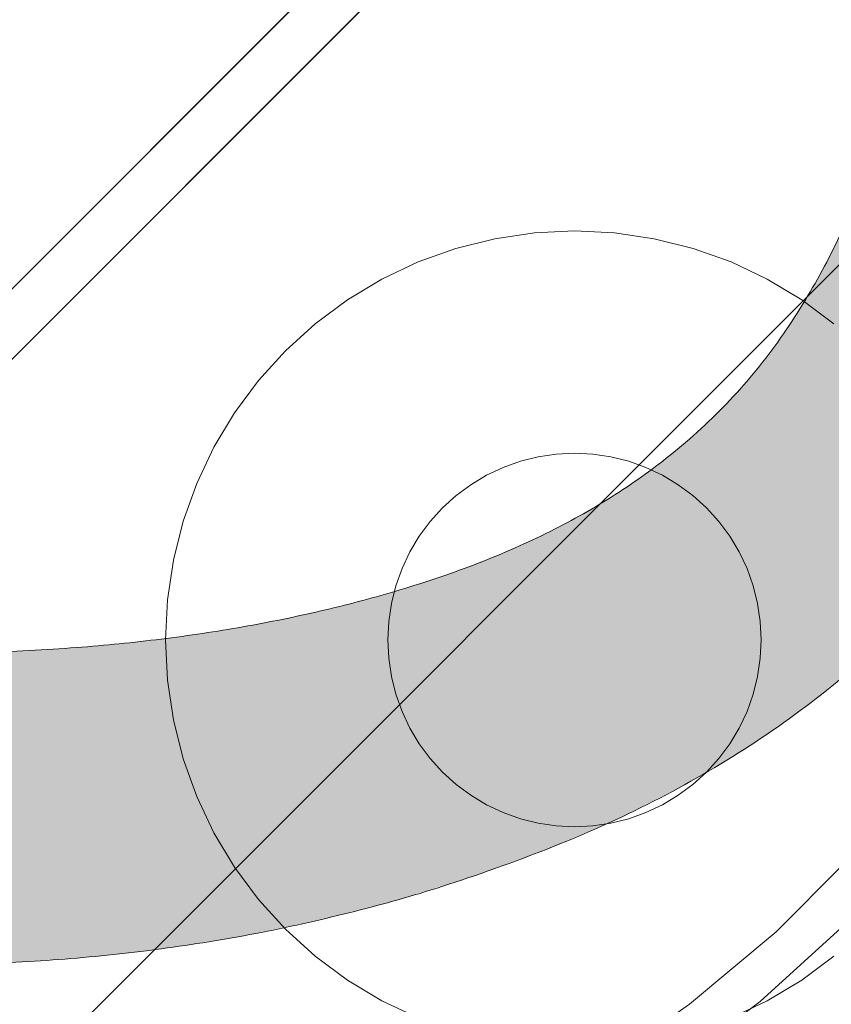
# Model space of a CAD drawing. Header units: inches. Extents: x -456 to -299, y -255 to -14.
# Tile 11 of 45: x -374.365 to -373.466, y -87.64 to -86.551. Entities that reach past the tile are written whole.
import ezdxf

# ---------------------------------------------------------------- set-up
doc = ezdxf.new("R2010")
doc.units = ezdxf.units.IN
doc.header["$LTSCALE"] = 32
doc.header["$MEASUREMENT"] = 0
doc.linetypes.add('Dash Style-1', pattern=[0.083328, 0.041656, -0.041672])
for name, color, linetype, lineweight in [('Black', 7, 'Continuous', 18), ('DashLine', 7, 'Dash Style-1', 13), ('DashLineFill', 7, 'Dash Style-1', 13), ('Drawing', 7, 'Continuous', 18), ('Metal-Black', 7, 'Continuous', 18), ('Metal-DeskStructure', 7, 'Continuous', 13), ('None', 7, 'Continuous', 18), ('SolidLine', 7, 'Continuous', 15), ('Wood_1-H', 7, 'Continuous', 13)]:
    doc.layers.add(name, color=color, linetype=linetype, lineweight=lineweight)
doc.layers.add('Metal-Leg', color=7, linetype='Continuous', lineweight=18, true_color=0x4c4c4c)
pattern_1 = [(45, (0, 0), (-1.61301565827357, 1.935715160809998), []), (45, (-1.0608, 1.0608), (-0.4723460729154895, 0.4167612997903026), [])]

# ---------------------------------------------------------------- blocks, each defined once
blk = doc.blocks.new('Group-42')
at = {"layer": 'Metal-DeskStructure', "color": 7, "flags": 128}
blk.add_lwpolyline([(0.8051100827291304, 0.3242076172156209), (0.6569804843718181, -0.1001143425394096), (0.9545622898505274, -0.1001143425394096)], close=True, dxfattribs=at)
at = {"layer": 'Metal-DeskStructure', "color": 7}
blk.add_open_spline([(1.174112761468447, -0.3918349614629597), (1.184693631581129, -0.4210075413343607), (1.168822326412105, -0.4369198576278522), (1.14501536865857, -0.439571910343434), (1.104014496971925, -0.439571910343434), (1.078886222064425, -0.4369198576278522), (1.066982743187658, -0.4329417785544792), (1.060369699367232, -0.4236595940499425), (1.057724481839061, -0.4170294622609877), (1.021353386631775, -0.3010040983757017), (0.9849822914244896, -0.1849787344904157), (0.807093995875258, -0.1849787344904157), (0.6292057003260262, -0.1849787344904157), (0.5941572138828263, -0.2996780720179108), (0.5591087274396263, -0.4143774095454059), (0.5564635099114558, -0.4210075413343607), (0.5498504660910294, -0.4302897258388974), (0.5379469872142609, -0.4369198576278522), (0.5141400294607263, -0.439571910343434), (0.477108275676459, -0.439571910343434), (0.4519787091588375, -0.4355938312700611), (0.4427204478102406, -0.4249856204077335), (0.4427204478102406, -0.4050952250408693), (0.4480108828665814, -0.3905089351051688), (0.5915119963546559, 0.0006630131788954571), (0.7350131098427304, 0.3918349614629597), (0.7376583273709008, 0.3971390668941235), (0.7469165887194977, 0.4037691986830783), (0.7627866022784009, 0.4077472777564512), (0.789238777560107, 0.4090720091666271), (0.8302396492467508, 0.4090720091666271), (0.8580131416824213, 0.4077472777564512), (0.8752070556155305, 0.4037691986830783), (0.8844653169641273, 0.3971390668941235), (0.8871105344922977, 0.3918349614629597), (1.030611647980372, 0), (1.174112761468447, -0.3918349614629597)], degree=2, knots=[0, 0, 0, 0.01595318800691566, 0.02392978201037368, 0.03190637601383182, 0.03938443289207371, 0.04686248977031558, 0.05434054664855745, 0.06181860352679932, 0.06181860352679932, 0.1891978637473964, 0.1891978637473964, 0.3755520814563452, 0.3755520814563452, 0.5011946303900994, 0.5011946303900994, 0.5086726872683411, 0.5161507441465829, 0.5236288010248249, 0.5311068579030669, 0.5385854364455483, 0.5460640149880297, 0.5535425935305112, 0.5610211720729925, 0.5610211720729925, 0.7618481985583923, 0.7618481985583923, 0.7647050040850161, 0.7675618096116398, 0.7704186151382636, 0.7732754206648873, 0.7763226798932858, 0.7793699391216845, 0.7824171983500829, 0.7854644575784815, 0.7854644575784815, 1, 1, 1], dxfattribs=at)
blk = doc.blocks.new('TL14_lower_leg (2D)')
at = {"layer": 'DashLine', "flags": 128}
for points in [[(-1.777195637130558e-14, 1.377952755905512), (0.1350629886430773, 1.371317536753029), (0.2688252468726, 1.351475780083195), (0.3999985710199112, 1.318618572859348), (0.5273196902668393, 1.27306234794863), (0.649562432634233, 1.215245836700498), (0.7655495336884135, 1.14572584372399), (0.8741639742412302, 1.065171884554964), (0.9743597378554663, 0.9743597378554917), (1.065171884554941, 0.8741639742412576), (1.14572584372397, 0.7655495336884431), (1.215245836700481, 0.6495624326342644), (1.273062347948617, 0.5273196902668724), (1.318618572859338, 0.3999985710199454), (1.351475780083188, 0.2688252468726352), (1.371317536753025, 0.1350629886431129), (1.377952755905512, 1.783045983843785e-14), (1.371317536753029, -0.1350629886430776), (1.351475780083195, -0.2688252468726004), (1.318618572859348, -0.3999985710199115), (1.27306234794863, -0.5273196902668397), (1.215245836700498, -0.6495624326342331), (1.145725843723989, -0.7655495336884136), (1.065171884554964, -0.8741639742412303), (0.9743597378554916, -0.9743597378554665), (0.8741639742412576, -1.065171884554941), (0.7655495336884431, -1.14572584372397), (0.6495624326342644, -1.215245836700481), (0.5273196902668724, -1.273062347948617), (0.3999985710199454, -1.318618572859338), (0.2688252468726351, -1.351475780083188), (0.135062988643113, -1.371317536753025), (1.777195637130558e-14, -1.377952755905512), (-0.1350629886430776, -1.371317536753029), (-0.2688252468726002, -1.351475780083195), (-0.3999985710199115, -1.318618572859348), (-0.5273196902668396, -1.27306234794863), (-0.6495624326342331, -1.215245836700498), (-0.7655495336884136, -1.14572584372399), (-0.8741639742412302, -1.065171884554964), (-0.9743597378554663, -0.9743597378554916), (-1.065171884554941, -0.8741639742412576), (-1.14572584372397, -0.7655495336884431), (-1.215245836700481, -0.6495624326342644), (-1.273062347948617, -0.5273196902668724), (-1.318618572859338, -0.3999985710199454), (-1.351475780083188, -0.2688252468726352), (-1.371317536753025, -0.1350629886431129), (-1.377952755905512, -1.783045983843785e-14), (-1.371317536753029, 0.1350629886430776), (-1.351475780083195, 0.2688252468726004), (-1.318618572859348, 0.3999985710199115), (-1.27306234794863, 0.5273196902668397), (-1.215245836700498, 0.6495624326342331), (-1.145725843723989, 0.7655495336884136), (-1.065171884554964, 0.8741639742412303), (-0.9743597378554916, 0.9743597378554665), (-0.8741639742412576, 1.065171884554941), (-0.7655495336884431, 1.14572584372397), (-0.6495624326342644, 1.215245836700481), (-0.5273196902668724, 1.273062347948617), (-0.3999985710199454, 1.318618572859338), (-0.2688252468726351, 1.351475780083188), (-0.135062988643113, 1.371317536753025)], [(0.7086614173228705, -0.547244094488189), (0.724483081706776, -0.54802136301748), (0.7401523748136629, -0.5503456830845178), (0.7555183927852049, -0.5541946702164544), (0.7704331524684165, -0.5595312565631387), (0.7847530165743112, -0.5663040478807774), (0.798340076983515, -0.574447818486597), (0.8110634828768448, -0.5838841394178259), (0.8228007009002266, -0.5945221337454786), (0.8334386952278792, -0.6062593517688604), (0.8428750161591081, -0.6189827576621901), (0.8510187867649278, -0.632569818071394), (0.8577915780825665, -0.6468896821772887), (0.8631281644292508, -0.6618044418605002), (0.8669771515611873, -0.6771704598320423), (0.8693014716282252, -0.6928397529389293), (0.8700787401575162, -0.7086614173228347), (0.8693014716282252, -0.72448308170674), (0.8669771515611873, -0.7401523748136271), (0.8631281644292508, -0.7555183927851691), (0.8577915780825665, -0.7704331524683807), (0.8510187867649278, -0.7847530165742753), (0.8428750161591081, -0.7983400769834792), (0.8334386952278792, -0.811063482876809), (0.8228007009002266, -0.8228007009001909), (0.8110634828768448, -0.8334386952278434), (0.798340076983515, -0.8428750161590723), (0.7847530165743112, -0.8510187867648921), (0.7704331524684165, -0.8577915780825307), (0.7555183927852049, -0.8631281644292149), (0.7401523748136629, -0.8669771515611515), (0.724483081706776, -0.8693014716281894), (0.7086614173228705, -0.8700787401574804), (0.6928397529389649, -0.8693014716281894), (0.6771704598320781, -0.8669771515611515), (0.6618044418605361, -0.8631281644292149), (0.6468896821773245, -0.8577915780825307), (0.6325698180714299, -0.8510187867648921), (0.618982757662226, -0.8428750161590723), (0.6062593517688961, -0.8334386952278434), (0.5945221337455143, -0.8228007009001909), (0.5838841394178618, -0.811063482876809), (0.5744478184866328, -0.7983400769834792), (0.5663040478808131, -0.7847530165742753), (0.5595312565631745, -0.7704331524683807), (0.5541946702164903, -0.7555183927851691), (0.5503456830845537, -0.7401523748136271), (0.5480213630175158, -0.72448308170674), (0.5472440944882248, -0.7086614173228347), (0.5480213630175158, -0.6928397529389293), (0.5503456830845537, -0.6771704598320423), (0.5541946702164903, -0.6618044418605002), (0.5595312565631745, -0.6468896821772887), (0.5663040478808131, -0.632569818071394), (0.5744478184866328, -0.6189827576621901), (0.5838841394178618, -0.6062593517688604), (0.5945221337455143, -0.5945221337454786), (0.6062593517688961, -0.5838841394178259), (0.618982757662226, -0.574447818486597), (0.6325698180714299, -0.5663040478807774), (0.6468896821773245, -0.5595312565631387), (0.6618044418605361, -0.5541946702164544), (0.6771704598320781, -0.5503456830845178), (0.6928397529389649, -0.54802136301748)]]:
    blk.add_lwpolyline(points, close=True, dxfattribs=at)
at = {"layer": 'Metal-DeskStructure', "color": 7}
blk.add_blockref('Group-42', (0, 0), dxfattribs=at)
blk = doc.blocks.new('Group-45')
at = {"layer": 'DashLine'}
for p, q in [((0.0001991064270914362, -0.9960629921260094), (0.0001991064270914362, -0.7598425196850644)), ((-0.117911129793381, -1.114173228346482), (-0.3541316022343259, -1.114173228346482)), ((0.1183093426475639, -1.114173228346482), (0.3545298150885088, -1.114173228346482)), ((0.0001991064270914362, -1.232283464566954), (0.0001991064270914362, -1.468503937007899))]:
    blk.add_line(p, q, dxfattribs=at)
at = {"layer": 'DashLine', "flags": 128}
blk.add_lwpolyline([(-0.2557064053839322, -1.114173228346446), (-0.2544741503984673, -1.089090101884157), (-0.2507892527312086, -1.064248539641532), (-0.2446871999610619, -1.039887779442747), (-0.236226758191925, -1.016242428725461), (-0.2254894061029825, -0.9935402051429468), (-0.2125785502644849, -0.971999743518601), (-0.1976185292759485, -0.9518284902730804), (-0.1807534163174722, -0.9332207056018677), (-0.1621456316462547, -0.9163555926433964), (-0.1419743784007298, -0.9013955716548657), (-0.1204339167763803, -0.8884847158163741), (-0.09773169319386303, -0.8777473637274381), (-0.0740863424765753, -0.8692869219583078), (-0.04972558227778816, -0.8631848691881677), (-0.02488402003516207, -0.8594999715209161), (0.000199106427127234, -0.8582677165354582), (0.02528223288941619, -0.8594999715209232), (0.05012379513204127, -0.8631848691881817), (0.0744845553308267, -0.8692869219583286), (0.09812990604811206, -0.8777473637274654), (0.1208321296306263, -0.8884847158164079), (0.1423725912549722, -0.9013955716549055), (0.1625438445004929, -0.9163555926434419), (0.1811516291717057, -0.9332207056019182), (0.1980167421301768, -0.9518284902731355), (0.2129767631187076, -0.9719997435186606), (0.2258876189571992, -0.9935402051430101), (0.2366249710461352, -1.016242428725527), (0.2450854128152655, -1.039887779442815), (0.2511874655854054, -1.064248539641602), (0.2548723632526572, -1.089090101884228), (0.2561046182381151, -1.114173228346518), (0.2548723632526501, -1.139256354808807), (0.2511874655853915, -1.164097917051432), (0.2450854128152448, -1.188458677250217), (0.2366249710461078, -1.212104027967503), (0.2258876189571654, -1.234806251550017), (0.2129767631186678, -1.256346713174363), (0.1980167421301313, -1.276517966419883), (0.1811516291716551, -1.295125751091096), (0.1625438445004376, -1.311990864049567), (0.1423725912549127, -1.326950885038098), (0.1208321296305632, -1.339861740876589), (0.0981299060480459, -1.350599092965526), (0.07448455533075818, -1.359059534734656), (0.05012379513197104, -1.365161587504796), (0.02528223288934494, -1.368846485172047), (0.0001991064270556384, -1.370078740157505), (-0.02488402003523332, -1.368846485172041), (-0.04972558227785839, -1.365161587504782), (-0.07408634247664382, -1.359059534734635), (-0.09773169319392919, -1.350599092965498), (-0.1204339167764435, -1.339861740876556), (-0.1419743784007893, -1.326950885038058), (-0.1621456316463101, -1.311990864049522), (-0.1807534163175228, -1.295125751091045), (-0.1976185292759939, -1.276517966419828), (-0.2125785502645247, -1.256346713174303), (-0.2254894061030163, -1.234806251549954), (-0.2362267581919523, -1.212104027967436), (-0.2446871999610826, -1.188458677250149), (-0.2507892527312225, -1.164097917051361), (-0.2544741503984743, -1.139256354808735)], close=True, dxfattribs=at)
blk = doc.blocks.new('Group-46')
at = {"layer": 'DashLine'}
for p, q in [((0, 0.1181102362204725), (0, 0.3543307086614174)), ((-0.1181102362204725, 0), (-0.3543307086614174, 0)), ((0.1181102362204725, 0), (0.3543307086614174, 0)), ((0, -0.1181102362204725), (0, -0.3543307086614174))]:
    blk.add_line(p, q, dxfattribs=at)
at = {"layer": 'DashLine', "flags": 128}
blk.add_lwpolyline([(-0.2559055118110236, 1.780109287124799e-14), (-0.2546732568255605, 0.02508312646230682), (-0.2509883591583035, 0.04992468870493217), (-0.2448863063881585, 0.07428544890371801), (-0.2364258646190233, 0.09793079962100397), (-0.2256885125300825, 0.120633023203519), (-0.2127776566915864, 0.1421734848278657), (-0.1978176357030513, 0.1623447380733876), (-0.1809525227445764, 0.1809525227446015), (-0.1623447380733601, 0.1978176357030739), (-0.1421734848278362, 0.2127776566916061), (-0.1206330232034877, 0.2256885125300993), (-0.09793079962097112, 0.2364258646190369), (-0.07428544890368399, 0.2448863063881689), (-0.04992468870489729, 0.2509883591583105), (-0.02508312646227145, 0.254673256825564), (1.786716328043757e-14, 0.2559055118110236), (0.02508312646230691, 0.2546732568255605), (0.04992468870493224, 0.2509883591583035), (0.07428544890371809, 0.2448863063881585), (0.09793079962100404, 0.2364258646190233), (0.1206330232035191, 0.2256885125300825), (0.1421734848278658, 0.2127776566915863), (0.1623447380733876, 0.1978176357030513), (0.1809525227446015, 0.1809525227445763), (0.1978176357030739, 0.1623447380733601), (0.2127776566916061, 0.1421734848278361), (0.2256885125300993, 0.1206330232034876), (0.2364258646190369, 0.09793079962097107), (0.2448863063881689, 0.07428544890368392), (0.2509883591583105, 0.04992468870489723), (0.254673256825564, 0.02508312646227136), (0.2559055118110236, -1.785791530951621e-14), (0.2546732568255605, -0.02508312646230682), (0.2509883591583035, -0.04992468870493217), (0.2448863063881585, -0.07428544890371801), (0.2364258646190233, -0.09793079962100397), (0.2256885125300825, -0.120633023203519), (0.2127776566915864, -0.1421734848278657), (0.1978176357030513, -0.1623447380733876), (0.1809525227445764, -0.1809525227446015), (0.1623447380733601, -0.1978176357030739), (0.1421734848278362, -0.2127776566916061), (0.1206330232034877, -0.2256885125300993), (0.09793079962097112, -0.2364258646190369), (0.07428544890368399, -0.2448863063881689), (0.04992468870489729, -0.2509883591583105), (0.02508312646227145, -0.254673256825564), (-1.777195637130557e-14, -0.2559055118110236), (-0.02508312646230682, -0.2546732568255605), (-0.04992468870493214, -0.2509883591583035), (-0.07428544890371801, -0.2448863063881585), (-0.09793079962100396, -0.2364258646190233), (-0.120633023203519, -0.2256885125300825), (-0.1421734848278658, -0.2127776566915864), (-0.1623447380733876, -0.1978176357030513), (-0.1809525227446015, -0.1809525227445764), (-0.1978176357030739, -0.1623447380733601), (-0.2127776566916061, -0.1421734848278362), (-0.2256885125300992, -0.1206330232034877), (-0.2364258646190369, -0.09793079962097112), (-0.2448863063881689, -0.07428544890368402), (-0.2509883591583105, -0.04992468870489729), (-0.254673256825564, -0.02508312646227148)], close=True, dxfattribs=at)
blk = doc.blocks.new('1BRPT9-Bracket (2D)')
at = {"layer": 'DashLineFill', "linetype": 'Continuous', "lineweight": 13}
h = blk.add_hatch(dxfattribs=at)
h.set_pattern_fill('Steel', color=253, style=0, pattern_type=2)
h.set_pattern_definition(pattern_1)
edge = h.paths.add_edge_path()
edge.add_arc((1.677931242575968, -8.488188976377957), 0.2519685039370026, 269.999999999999, 360.0000000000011)
edge.add_line((1.929899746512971, -8.488188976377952), (1.929899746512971, -7.480314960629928))
edge.add_line((1.929899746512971, -7.480314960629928), (2.323600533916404, -7.480314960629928))
edge.add_line((2.323600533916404, -7.480314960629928), (2.323600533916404, 7.461135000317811))
edge.add_line((2.323600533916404, 7.461135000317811), (1.929899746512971, 7.480314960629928))
edge.add_line((1.929899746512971, 7.480314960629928), (1.929899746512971, 8.488188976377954))
edge.add_arc((1.677931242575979, 8.488188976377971), 0.2519685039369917, 359.999999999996, 450.0000000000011)
edge.add_line((1.677931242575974, 8.740157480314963), (-2.32206875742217, 8.740157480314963))
edge.add_line((-2.32206875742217, 8.740157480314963), (-2.32206875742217, -8.74015748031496))
edge.add_line((-2.32206875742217, -8.74015748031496), (1.677931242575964, -8.74015748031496))
at = {"layer": 'Metal-DeskStructure', "color": 7}
for name in ['Group-46', 'Group-45']:
    blk.add_blockref(name, (0, 0), dxfattribs=at)
blk = doc.blocks.new('Group-63')
at = {"layer": 'DashLineFill', "linetype": 'Continuous', "lineweight": 13}
h = blk.add_hatch(dxfattribs=at)
h.set_pattern_fill('Steel', color=253, style=0, pattern_type=2)
h.set_pattern_definition(pattern_1)
h.paths.add_polyline_path([(-2.066929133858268, 1.397637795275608), (2.066929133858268, 1.397637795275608), (2.066929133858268, 0.1377952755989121), (2.106299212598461, 0.1377952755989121), (2.106299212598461, -0.1377952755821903), (2.066929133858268, -0.1377952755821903), (2.066929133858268, -5.275590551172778), (2.106299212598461, -5.275590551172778), (2.106299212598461, -5.55118110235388), (2.066929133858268, -5.55118110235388), (2.066929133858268, -5.82677165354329), (-2.066929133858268, -5.82677165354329), (-2.066929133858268, -5.55118110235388), (-2.106299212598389, -5.55118110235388), (-2.106299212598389, -5.275590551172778), (-2.066929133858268, -5.275590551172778), (-2.066929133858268, -0.1377952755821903), (-2.106299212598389, -0.1377952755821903), (-2.106299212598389, 0.1377952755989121), (-2.066929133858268, 0.1377952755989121)])
blk = doc.blocks.new('TL14_upper_leg (2D)')
at = {"layer": 'DashLine', "flags": 128}
blk.add_lwpolyline([(0, 1.22047244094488), (0.1196272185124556, 1.214595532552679), (0.2381023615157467, 1.197021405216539), (0.3542844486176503, 1.167919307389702), (0.4670545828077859, 1.127569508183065), (0.5753267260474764, 1.076360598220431), (0.6780581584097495, 1.01478574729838), (0.7742595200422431, 0.9434379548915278), (0.8630043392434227, 0.8630043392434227), (0.9434379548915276, 0.7742595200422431), (1.01478574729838, 0.6780581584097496), (1.076360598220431, 0.5753267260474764), (1.127569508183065, 0.467054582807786), (1.167919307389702, 0.3542844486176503), (1.197021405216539, 0.2381023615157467), (1.214595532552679, 0.1196272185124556), (1.22047244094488, 7.47323834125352e-17), (1.214595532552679, -0.1196272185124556), (1.197021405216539, -0.2381023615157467), (1.167919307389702, -0.3542844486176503), (1.127569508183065, -0.467054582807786), (1.076360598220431, -0.5753267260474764), (1.01478574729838, -0.6780581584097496), (0.9434379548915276, -0.7742595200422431), (0.8630043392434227, -0.8630043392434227), (0.7742595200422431, -0.9434379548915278), (0.6780581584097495, -1.01478574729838), (0.5753267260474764, -1.076360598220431), (0.4670545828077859, -1.127569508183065), (0.3542844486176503, -1.167919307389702), (0.2381023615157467, -1.197021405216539), (0.1196272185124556, -1.214595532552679), (0, -1.22047244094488), (-0.1196272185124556, -1.214595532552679), (-0.2381023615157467, -1.197021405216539), (-0.3542844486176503, -1.167919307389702), (-0.4670545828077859, -1.127569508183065), (-0.5753267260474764, -1.076360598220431), (-0.6780581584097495, -1.01478574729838), (-0.7742595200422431, -0.9434379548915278), (-0.8630043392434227, -0.8630043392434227), (-0.9434379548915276, -0.7742595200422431), (-1.01478574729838, -0.6780581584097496), (-1.076360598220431, -0.5753267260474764), (-1.127569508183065, -0.467054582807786), (-1.167919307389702, -0.3542844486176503), (-1.197021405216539, -0.2381023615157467), (-1.214595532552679, -0.1196272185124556), (-1.22047244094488, 7.47323834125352e-17), (-1.214595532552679, 0.1196272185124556), (-1.197021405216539, 0.2381023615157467), (-1.167919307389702, 0.3542844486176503), (-1.127569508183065, 0.467054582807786), (-1.076360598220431, 0.5753267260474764), (-1.01478574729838, 0.6780581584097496), (-0.9434379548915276, 0.7742595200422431), (-0.8630043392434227, 0.8630043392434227), (-0.7742595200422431, 0.9434379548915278), (-0.6780581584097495, 1.01478574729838), (-0.5753267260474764, 1.076360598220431), (-0.4670545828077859, 1.127569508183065), (-0.3542844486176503, 1.167919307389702), (-0.2381023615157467, 1.197021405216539), (-0.1196272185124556, 1.214595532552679)], close=True, dxfattribs=at)
at = {"layer": 'DashLine', "color": 7}
blk.add_blockref('Group-63', (0, 0), dxfattribs=at)
blk = doc.blocks.new('Group-64')
at = {"layer": 'Metal-DeskStructure', "linetype": 'Continuous', "lineweight": 0, "true_color": 0xff0000}
blk.add_hatch(color=1, dxfattribs=at).paths.add_polyline_path([(0.7234251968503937, -0.395084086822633), (1.067913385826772, -0.4833594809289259), (1.040361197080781, -0.5852005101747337), (1.007762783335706, -0.6808010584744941), (0.9701181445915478, -0.7701611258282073), (0.9274272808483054, -0.8532807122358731), (0.8796901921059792, -0.9301598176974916), (0.8269068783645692, -1.000798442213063), (0.7690773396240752, -1.065196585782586), (0.7062015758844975, -1.123354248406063), (0.6390028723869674, -1.174951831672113), (0.5682045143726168, -1.219669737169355), (0.4938065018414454, -1.257507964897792), (0.4158088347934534, -1.288466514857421), (0.3342115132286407, -1.312545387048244), (0.2490145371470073, -1.329744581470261), (0.1602179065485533, -1.340064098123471), (0.0678216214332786, -1.343503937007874), (-0.02759378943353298, -1.340829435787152), (-0.1184507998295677, -1.332805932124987), (-0.2047494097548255, -1.319433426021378), (-0.2864896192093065, -1.300711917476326), (-0.3636714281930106, -1.27664140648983), (-0.4362948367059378, -1.247221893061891), (-0.5043598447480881, -1.212453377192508), (-0.5678664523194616, -1.172335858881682), (-0.6272604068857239, -1.127155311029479), (-0.6829874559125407, -1.077197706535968), (-0.7350475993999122, -1.022463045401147), (-0.783440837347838, -0.9629513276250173), (-0.8281671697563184, -0.8986625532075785), (-0.8692265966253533, -0.8295967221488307), (-0.9066191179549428, -0.7557538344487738), (-0.9403447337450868, -0.6771338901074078), (-0.9702436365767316, -0.5953684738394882), (-0.996156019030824, -0.5120891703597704), (-1.018081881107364, -0.4272959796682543), (-1.036021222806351, -0.3409889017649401), (-1.049974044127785, -0.2531679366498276), (-1.059940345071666, -0.1638330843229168), (-1.065920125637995, -0.07298434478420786), (-1.067913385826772, 0.01937828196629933), (-1.065693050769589, 0.1192260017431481), (-1.059032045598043, 0.2158441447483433), (-1.047930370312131, 0.309232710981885), (-1.032388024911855, 0.3993917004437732), (-1.012405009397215, 0.4863211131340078), (-0.9879813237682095, 0.5700209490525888), (-0.9591169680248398, 0.6504912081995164), (-0.9258119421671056, 0.7277318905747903), (-0.8884026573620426, 0.8010785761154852), (-0.8472255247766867, 0.8698668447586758), (-0.8022805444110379, 0.934096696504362), (-0.7535677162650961, 0.9937681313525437), (-0.7010870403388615, 1.048881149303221), (-0.6448385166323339, 1.099435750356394), (-0.5848221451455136, 1.145431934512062), (-0.5210379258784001, 1.186869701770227), (-0.4545455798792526, 1.22358085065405), (-0.3864048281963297, 1.255397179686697), (-0.3166156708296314, 1.282318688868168), (-0.2451781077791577, 1.304345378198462), (-0.1720921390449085, 1.32147724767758), (-0.097357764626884, 1.333714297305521), (-0.02097498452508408, 1.341056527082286), (0.05705620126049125, 1.343503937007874), (0.1448856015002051, 1.34044256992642), (0.2291321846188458, 1.331258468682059), (0.3097959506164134, 1.31595163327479), (0.3868768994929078, 1.294522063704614), (0.4603750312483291, 1.266969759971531), (0.5302903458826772, 1.233294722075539), (0.5966228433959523, 1.193496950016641), (0.6593725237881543, 1.147576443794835), (0.7180179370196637, 1.096121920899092), (0.7720376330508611, 1.039722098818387), (0.8214316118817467, 0.9783769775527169), (0.8661998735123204, 0.9120865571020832), (0.9063424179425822, 0.8408508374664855), (0.9418592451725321, 0.7646698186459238), (0.97275035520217, 0.683543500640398), (0.9990157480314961, 0.5974718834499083), (0.6545275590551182, 0.5156567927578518), (0.6334850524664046, 0.5853363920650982), (0.6101885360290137, 0.6501211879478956), (0.5846380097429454, 0.7100111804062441), (0.5568334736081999, 0.7650063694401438), (0.526774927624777, 0.8151067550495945), (0.4944623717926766, 0.8603123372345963), (0.459895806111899, 0.9006231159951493), (0.423075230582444, 0.9360390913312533), (0.3838997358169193, 0.9669471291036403), (0.3422684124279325, 0.9937340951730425), (0.2981812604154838, 1.01639998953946), (0.2516382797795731, 1.034944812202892), (0.2026394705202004, 1.049368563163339), (0.1511848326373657, 1.059671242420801), (0.09727436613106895, 1.065852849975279), (0.04090807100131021, 1.067913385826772), (-0.02393573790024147, 1.065634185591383), (-0.08605459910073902, 1.058796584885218), (-0.1454485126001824, 1.047400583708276), (-0.2021174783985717, 1.031446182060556), (-0.2560614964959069, 1.010933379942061), (-0.3072805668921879, 0.9858621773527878), (-0.3557746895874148, 0.9562325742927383), (-0.4015438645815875, 0.9220445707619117), (-0.4443021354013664, 0.8840046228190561), (-0.4837635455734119, 0.8428191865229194), (-0.5199280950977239, 0.7984882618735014), (-0.5527957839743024, 0.7510118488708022), (-0.5823666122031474, 0.7003899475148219), (-0.6086405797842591, 0.6466225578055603), (-0.6316176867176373, 0.5897096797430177), (-0.651297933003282, 0.5296513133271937), (-0.6682027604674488, 0.4677847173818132), (-0.6828536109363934, 0.4054471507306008), (-0.6952504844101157, 0.3426386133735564), (-0.7053933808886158, 0.2793591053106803), (-0.7132823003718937, 0.2156086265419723), (-0.7189172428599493, 0.1513871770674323), (-0.7222982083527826, 0.0866947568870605), (-0.7234251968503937, 0.0215313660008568), (-0.7220627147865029, -0.06137790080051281), (-0.7179752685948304, -0.1416295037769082), (-0.7111628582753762, -0.2192234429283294), (-0.7016254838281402, -0.2941597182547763), (-0.6893631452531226, -0.3664383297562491), (-0.6743758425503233, -0.4360592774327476), (-0.6566635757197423, -0.5030225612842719), (-0.6362263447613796, -0.567328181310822), (-0.6129043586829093, -0.6283117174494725), (-0.586537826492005, -0.6853087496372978), (-0.5571267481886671, -0.738319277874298), (-0.5246711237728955, -0.7873433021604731), (-0.48917095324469, -0.8323808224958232), (-0.4506262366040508, -0.8734318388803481), (-0.4090369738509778, -0.9104963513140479), (-0.3644031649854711, -0.9435743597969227), (-0.3177677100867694, -0.9727163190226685), (-0.2701735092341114, -0.9979726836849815), (-0.2216205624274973, -1.019343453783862), (-0.172108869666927, -1.036828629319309), (-0.1216384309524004, -1.050428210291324), (-0.07020924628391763, -1.060142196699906), (-0.01782131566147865, -1.065970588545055), (0.03552536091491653, -1.067913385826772), (0.09966292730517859, -1.06526411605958), (0.1612773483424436, -1.057316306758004), (0.2203686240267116, -1.044069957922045), (0.2769367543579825, -1.025525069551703), (0.3309817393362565, -1.001681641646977), (0.3825035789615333, -0.9725396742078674), (0.4315022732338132, -0.9380991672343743), (0.477977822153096, -0.8983601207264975), (0.5213751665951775, -0.8534066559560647), (0.5611392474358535, -0.8033228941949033), (0.597270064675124, -0.7481088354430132), (0.629767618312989, -0.6877644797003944), (0.6586319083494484, -0.622289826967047), (0.6838629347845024, -0.551684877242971), (0.7054606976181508, -0.4759496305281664)])
at = {"layer": 'Metal-DeskStructure', "color": 7}
blk.add_open_spline([(0.7234251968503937, -0.395084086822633), (0.8956692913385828, -0.4392217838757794), (1.067913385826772, -0.4833594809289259), (0.9677970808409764, -0.9032045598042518), (0.4446060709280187, -1.343503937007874), (-0.3229568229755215, -1.343503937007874), (-0.8127760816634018, -1.00116778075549), (-1.067913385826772, -0.3530999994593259), (-1.067913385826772, 0.4252283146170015), (-0.7837104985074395, 1.030235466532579), (-0.2583653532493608, 1.343503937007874), (0.4155394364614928, 1.343503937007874), (0.9032056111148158, 0.951648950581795), (0.999015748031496, 0.5974718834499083), (0.8267716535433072, 0.5565643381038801), (0.6545275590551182, 0.5156567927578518), (0.5748655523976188, 0.8041647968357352), (0.2712849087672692, 1.067913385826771), (-0.2239170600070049, 1.067913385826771), (-0.5791706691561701, 0.776175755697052), (-0.7234251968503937, 0.2831268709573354), (-0.7234251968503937, -0.3154210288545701), (-0.5490274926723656, -0.8192353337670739), (-0.1797788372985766, -1.067913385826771), (0.2971219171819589, -1.067913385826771), (0.658833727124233, -0.7288068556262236), (0.7234251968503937, -0.395084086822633)], degree=2, knots=[0, 0, 0, 0.01570333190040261, 0.01570333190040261, 0.05382182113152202, 0.09194031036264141, 0.1314745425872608, 0.1710087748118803, 0.2105430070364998, 0.2536192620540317, 0.2966955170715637, 0.3397717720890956, 0.3887288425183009, 0.4376859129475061, 0.4376859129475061, 0.4613080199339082, 0.4613080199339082, 0.5012446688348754, 0.5411813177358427, 0.5870897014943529, 0.6329980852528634, 0.6789064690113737, 0.7380395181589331, 0.7971725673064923, 0.8563056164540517, 0.9281528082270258, 1, 1, 1], dxfattribs=at)
blk = doc.blocks.new('SlateLegLocator-C')
at = {"color": 255, "linetype": 'Dash Style-1', "lineweight": 5}
blk.add_wipeout([(-2.106299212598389, 1.3779527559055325), (2.10629921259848, 1.3779527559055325), (2.10629921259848, -5.807086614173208), (-2.106299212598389, -5.807086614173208)], dxfattribs=at).dxf.layer = 'Black'
at = {"layer": 'Metal-DeskStructure', "color": 7}
blk.add_blockref('Group-64', (0, 0), dxfattribs=at)
blk = doc.blocks.new('StructEnd-C (2D)')
at = {"layer": 'Metal-Black', "color": 7}
blk.add_blockref('1BRPT9-Bracket (2D)', (0, 0), dxfattribs=at)
at = {"layer": 'Metal-Leg', "color": 7}
blk.add_blockref('TL14_upper_leg (2D)', (0, 0), dxfattribs=at)
at = {"layer": 'Metal-DeskStructure', "color": 7}
blk.add_blockref('SlateLegLocator-C', (0, 0), dxfattribs=at)
blk = doc.blocks.new('Group-68')
at = {"layer": 'SolidLine', "color": 7}
blk.add_blockref('TL14_lower_leg (2D)', (0, -65.98425196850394), dxfattribs=at)
at = {"layer": 'SolidLine', "color": 7, "rotation": 90}
blk.add_blockref('StructEnd-C (2D)', (0, -65.98425196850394), dxfattribs=at)
blk = doc.blocks.new('SL Floating Runoff Desk (2D)')
at = {"layer": 'None'}
blk.add_blockref('Group-68', (0, 0), dxfattribs=at)
at = {"layer": 'Drawing', "color": 0, "flags": 1}
for tag in ['Tag', 'Catalog', 'Option1', 'Option2', 'Option3', 'Option4', 'Option5', 'Option6', 'Option7', 'Option8', 'Option9', 'Option10', 'Option11', 'Option12', 'Custom', 'FinishGroup', 'Discount', 'Item2', 'Item3', 'Item6', 'Item9', 'Item10', 'Item12', 'Item13', 'Item16', 'Item19', 'Item20', 'Item21', 'Item22', 'Item23', 'Item24', 'Item25', 'Item8', 'Item18', 'Item1', 'Item4', 'Item5', 'Item7', 'Item11', 'Item14', 'Item15', 'Item17']:
    blk.add_attdef(tag, (-30.00000000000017, -74.81889763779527), '', height=0.007086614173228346, dxfattribs=at)
blk = doc.blocks.new('Slate-LegBrace (2D)')
at = {"layer": 'DashLineFill', "linetype": 'Continuous', "lineweight": 13}
h = blk.add_hatch(dxfattribs=at)
h.set_pattern_fill('Steel', color=253, style=0, pattern_type=2)
h.set_pattern_definition(pattern_1)
edge = h.paths.add_edge_path()
edge.add_line((-2.199587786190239, -0.1351515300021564), (-1.374775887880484, -0.1351515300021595))
edge.add_arc((3.636636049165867e-15, -0.01355418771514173), 1.380142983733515, 185.0545920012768, 354.9454079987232)
edge.add_line((1.374775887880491, -0.13515153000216), (2.199718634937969, -0.1351515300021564))
edge.add_arc((6.54243738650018e-05, -0.01705725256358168), 2.202821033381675, 183.0731271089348, 356.92687289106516, ccw=False)
h = blk.add_hatch(dxfattribs=at)
h.set_pattern_fill('Steel', color=253, style=0, pattern_type=2)
h.set_pattern_definition(pattern_1)
edge = h.paths.add_edge_path()
edge.add_line((2.191696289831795, -0.2375138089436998), (1.463739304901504, -0.2375137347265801))
edge.add_arc((-6.542437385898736e-05, -0.01704129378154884), 1.480314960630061, 188.5652811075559, 351.4347188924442, ccw=False)
edge.add_line((-1.463870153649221, -0.2375137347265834), (-2.191827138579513, -0.2375138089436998))
edge.add_line((-2.191827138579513, -0.2375138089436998), (-2.199718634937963, -0.1351515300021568))
edge.add_line((-2.199718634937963, -0.1351515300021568), (-1.374775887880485, -0.1351515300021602))
edge.add_arc((2.937282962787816e-15, -0.01355418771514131), 1.380142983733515, 185.0545920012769, 354.9454079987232)
edge.add_line((1.37477588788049, -0.1351515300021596), (2.199587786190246, -0.1351515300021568))
edge.add_line((2.199587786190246, -0.1351515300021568), (2.191696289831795, -0.2375138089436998))
at = {"layer": 'DashLineFill', "flags": 128}
for points in [[(2.191696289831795, -0.2375138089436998), (1.463739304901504, -0.2375137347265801, -0.860662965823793), (-1.463870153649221, -0.2375137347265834), (-2.191827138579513, -0.2375138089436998), (-2.199718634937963, -0.1351515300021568), (-1.374775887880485, -0.1351515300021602, 0.9154551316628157), (1.37477588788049, -0.1351515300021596), (2.199587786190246, -0.1351515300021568)], [(-2.199587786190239, -0.1351515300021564), (-1.374775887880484, -0.1351515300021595, 0.9154551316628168), (1.374775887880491, -0.13515153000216), (2.199718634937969, -0.1351515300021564, -0.9477524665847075)]]:
    blk.add_lwpolyline(points, format="xyb", close=True, dxfattribs=at)
blk = doc.blocks.new('TLLegSleeve-NG (2D)')
at = {"layer": 'DashLineFill', "linetype": 'Continuous', "lineweight": 13}
h = blk.add_hatch(dxfattribs=at)
h.set_pattern_fill('Steel', color=253, style=0, pattern_type=2)
h.set_pattern_definition(pattern_1)
edge = h.paths.add_edge_path()
edge.add_arc((0, 2.950395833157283e-16), 1.771653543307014, 180, 360)
edge.add_arc((0, -2.950395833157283e-16), 1.771653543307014, 9.54166404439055e-15, 180)
edge.add_line((-1.771653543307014, 0), (-1.771653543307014, 0))
edge = h.paths.add_edge_path()
edge.add_arc((-1.77635683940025e-15, 2.687045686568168e-15), 1.437007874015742, 180, 360)
edge.add_arc((-1.554312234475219e-15, 2.208425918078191e-15), 1.437007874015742, 9.541664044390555e-15, 180)
edge.add_line((-1.437007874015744, 2.44773580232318e-15), (-1.437007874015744, 2.44773580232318e-15))
at = {"layer": 'DashLineFill', "flags": 128}
for points in [[(-1.771653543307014, 0, 0.9999999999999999), (1.771653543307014, 0, 0.9999999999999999), (-1.771653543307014, 0)], [(-1.437007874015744, 2.44773580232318e-15, 0.9999999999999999), (1.43700787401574, 2.44773580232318e-15, 0.9999999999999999), (-1.437007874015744, 2.44773580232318e-15)]]:
    blk.add_lwpolyline(points, format="xyb", close=True, dxfattribs=at)
blk = doc.blocks.new('1BRPFX-Ped_Plate (2D)')
at = {"layer": 'DashLineFill', "linetype": 'Continuous', "lineweight": 13}
h = blk.add_hatch(dxfattribs=at)
h.set_pattern_fill('Steel', color=253, style=0, pattern_type=2)
h.set_pattern_definition(pattern_1)
edge = h.paths.add_edge_path()
edge.add_arc((-4.145669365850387, -1.704724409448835), 0.125984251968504, 180, 270.0000000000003)
edge.add_line((-4.145669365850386, -1.830708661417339), (4.145669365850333, -1.830708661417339))
edge.add_arc((4.145669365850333, -1.704724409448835), 0.125984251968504, 270.0000000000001, 360)
edge.add_line((4.271653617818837, -1.704724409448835), (4.271653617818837, 1.704724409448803))
edge.add_arc((4.145669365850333, 1.704724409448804), 0.1259842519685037, 359.9999999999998, 450.0000000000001)
edge.add_line((4.145669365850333, 1.830708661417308), (-4.145669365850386, 1.830708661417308))
edge.add_arc((-4.145669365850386, 1.704724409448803), 0.1259842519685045, 89.99999999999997, 179.9999999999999)
edge.add_line((-4.271653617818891, 1.704724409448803), (-4.271653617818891, -1.704724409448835))
at = {"layer": 'SolidLine', "flags": 128}
for points in [[(0.9958867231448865, -1.058646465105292), (0.9601991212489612, -1.085114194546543), (0.9220890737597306, -1.107956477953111), (0.8819236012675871, -1.126953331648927)], [(0.535399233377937, -1.126953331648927), (0.4952337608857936, -1.107956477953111), (0.457123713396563, -1.085114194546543), (0.4214361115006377, -1.058646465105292), (0.3885146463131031, -1.028808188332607), (0.3586763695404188, -0.9958867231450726), (0.3322086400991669, -0.9601991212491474), (0.3093663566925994, -0.9220890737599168), (0.2903695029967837, -0.8819236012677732), (0.2754010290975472, -0.8400895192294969), (0.2646050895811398, -0.7969897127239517), (0.2580856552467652, -0.7530392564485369), (0.2559055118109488, -0.7086614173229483), (0.2580856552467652, -0.6642835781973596), (0.2646050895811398, -0.6203331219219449), (0.2754010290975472, -0.5772333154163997), (0.2903695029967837, -0.5353992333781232), (0.3093663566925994, -0.4952337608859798), (0.3322086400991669, -0.4571237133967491), (0.3586763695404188, -0.4214361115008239), (0.3885146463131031, -0.3885146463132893), (0.4214361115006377, -0.358676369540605), (0.457123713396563, -0.332208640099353), (0.4952337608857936, -0.3093663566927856), (0.535399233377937, -0.2903695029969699), (0.5772333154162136, -0.2754010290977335), (0.6203331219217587, -0.2646050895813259), (0.6642835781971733, -0.2580856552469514), (0.7086614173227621, -0.255905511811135), (0.7530392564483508, -0.2580856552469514), (0.7969897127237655, -0.2646050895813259), (0.8400895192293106, -0.2754010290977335), (0.8819236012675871, -0.2903695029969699), (0.9220890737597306, -0.3093663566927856), (0.9601991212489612, -0.332208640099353), (0.9958867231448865, -0.358676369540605)]]:
    blk.add_lwpolyline(points, dxfattribs=at)
blk = doc.blocks.new('1BRPFY-Leg_Plate (2D)')
at = {"layer": 'DashLineFill', "linetype": 'Continuous', "lineweight": 13}
h = blk.add_hatch(dxfattribs=at)
h.set_pattern_fill('Steel', color=253, style=0, pattern_type=2)
h.set_pattern_definition(pattern_1)
edge = h.paths.add_edge_path()
edge.add_arc((-1.704724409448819, -1.704724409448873), 0.125984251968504, 179.9999999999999, 269.9999999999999)
edge.add_line((-1.704724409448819, -1.830708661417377), (1.704724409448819, -1.830708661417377))
edge.add_arc((1.704724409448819, -1.704724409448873), 0.125984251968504, 270.0000000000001, 360.0000000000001)
edge.add_line((1.830708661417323, -1.704724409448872), (1.830708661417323, 1.704724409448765))
edge.add_arc((1.704724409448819, 1.704724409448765), 0.1259842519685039, 0, 90)
edge.add_line((1.704724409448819, 1.830708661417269), (-1.704724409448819, 1.830708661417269))
edge.add_arc((-1.704724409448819, 1.704724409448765), 0.1259842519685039, 90, 180)
edge.add_line((-1.830708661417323, 1.704724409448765), (-1.830708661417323, -1.704724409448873))
at = {"layer": 'SolidLine', "flags": 128}
blk.add_lwpolyline([(0.7086614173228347, -0.5019685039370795), (0.728920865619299, -0.5029637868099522), (0.7489852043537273, -0.5059400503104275), (0.7686612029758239, -0.5108686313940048), (0.7877593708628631, -0.5177020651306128), (0.8060957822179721, -0.5263745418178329), (0.823493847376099, -0.5368025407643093), (0.8397860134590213, -0.5488856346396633), (0.8548153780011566, -0.5625074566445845), (0.8684372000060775, -0.5775368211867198), (0.8805202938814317, -0.5938289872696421), (0.8909482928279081, -0.611227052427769), (0.8996207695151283, -0.6295634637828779), (0.9064542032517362, -0.6486616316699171), (0.9113827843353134, -0.6683376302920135), (0.9143590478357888, -0.688401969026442), (0.9153543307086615, -0.7086614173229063), (0.9143590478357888, -0.7289208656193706), (0.9113827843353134, -0.748985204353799), (0.9064542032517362, -0.7686612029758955), (0.8996207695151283, -0.7877593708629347), (0.8909482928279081, -0.8060957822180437), (0.8805202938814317, -0.8234938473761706), (0.8684372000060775, -0.8397860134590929), (0.8548153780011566, -0.8548153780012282), (0.8397860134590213, -0.8684372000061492), (0.823493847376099, -0.8805202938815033), (0.8060957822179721, -0.8909482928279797), (0.7877593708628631, -0.8996207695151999), (0.7686612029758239, -0.9064542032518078), (0.7489852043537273, -0.9113827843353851), (0.728920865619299, -0.9143590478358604), (0.7086614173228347, -0.9153543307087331), (0.6884019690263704, -0.9143590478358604), (0.668337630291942, -0.9113827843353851), (0.6486616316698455, -0.9064542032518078), (0.6295634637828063, -0.8996207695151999), (0.6112270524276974, -0.8909482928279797), (0.5938289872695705, -0.8805202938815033), (0.5775368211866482, -0.8684372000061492), (0.5625074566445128, -0.8548153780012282), (0.5488856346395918, -0.8397860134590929), (0.5368025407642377, -0.8234938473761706), (0.5263745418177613, -0.8060957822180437), (0.5177020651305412, -0.7877593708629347), (0.5108686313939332, -0.7686612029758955), (0.5059400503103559, -0.748985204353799), (0.5029637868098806, -0.7289208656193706), (0.5019685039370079, -0.7086614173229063), (0.5029637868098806, -0.688401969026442), (0.5059400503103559, -0.6683376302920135), (0.5108686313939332, -0.6486616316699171), (0.5177020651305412, -0.6295634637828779), (0.5263745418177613, -0.611227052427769), (0.5368025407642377, -0.5938289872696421), (0.5488856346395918, -0.5775368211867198), (0.5625074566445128, -0.5625074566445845), (0.5775368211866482, -0.5488856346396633), (0.5938289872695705, -0.5368025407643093), (0.6112270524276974, -0.5263745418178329), (0.6295634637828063, -0.5177020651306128), (0.6486616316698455, -0.5108686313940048), (0.668337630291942, -0.5059400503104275), (0.6884019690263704, -0.5029637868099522)], close=True, dxfattribs=at)
blk = doc.blocks.new('Group-71')
at = {"layer": 'SolidLine', "flags": 128}
blk.add_lwpolyline([(-1.71259842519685, 0, -0.414213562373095), (0, 1.71259842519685, -0.414213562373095), (1.71259842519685, 0, -0.414213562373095), (0, -1.71259842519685, -0.414213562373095)], format="xyb", close=True, dxfattribs=at)
at = {"layer": 'SolidLine', "color": 7}
for name in ['1BRPFX-Ped_Plate (2D)', '1BRPFY-Leg_Plate (2D)']:
    blk.add_blockref(name, (0, 0), dxfattribs=at)
at = {"layer": 'Wood_1-H', "color": 7}
blk.add_blockref('Slate-LegBrace (2D)', (0, 0), dxfattribs=at)
at = {"layer": 'Wood_1-H', "color": 7, "rotation": 90}
blk.add_blockref('TLLegSleeve-NG (2D)', (0, 0), dxfattribs=at)
blk = doc.blocks.new('Group-72')
at = {"layer": 'None'}
blk.add_blockref('Group-71', (0, 0), dxfattribs=at)
blk = doc.blocks.new('SL End Leg Box (2D)')
at = {"layer": 'None'}
blk.add_blockref('Group-72', (0, 0), dxfattribs=at)
at = {"layer": 'Drawing', "color": 0, "flags": 1}
for tag in ['Tag', 'Catalog', 'Option1', 'Option2', 'Option3', 'Option4', 'Option5', 'Option6', 'Option7', 'Option8', 'Option9', 'Option10', 'Option11', 'Option12', 'Custom', 'FinishGroup', 'Discount', 'Item2', 'Item3', 'Item6', 'Item9', 'Item10', 'Item12', 'Item13', 'Item16', 'Item19', 'Item20', 'Item21', 'Item22', 'Item23', 'Item24', 'Item25', 'Item8', 'Item18', 'Item1', 'Item4', 'Item5', 'Item7', 'Item11', 'Item14', 'Item15', 'Item17']:
    blk.add_attdef(tag, (-30.01968503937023, -74.81869853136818), '', height=0.007086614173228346, dxfattribs=at)

msp = doc.modelspace()

# ---------------------------------------------------------------- block references
at = {"layer": 'Drawing'}
msp.add_blockref('SL Floating Runoff Desk (2D)', (-374.4593240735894, -20.54440263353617), dxfattribs=at)

# ---------------------------------------------------------------- next in the draw order: block references
msp.add_blockref('SL End Leg Box (2D)', (-374.4593240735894, -86.52845549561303), dxfattribs=at)

doc.saveas('drawing.dxf')
